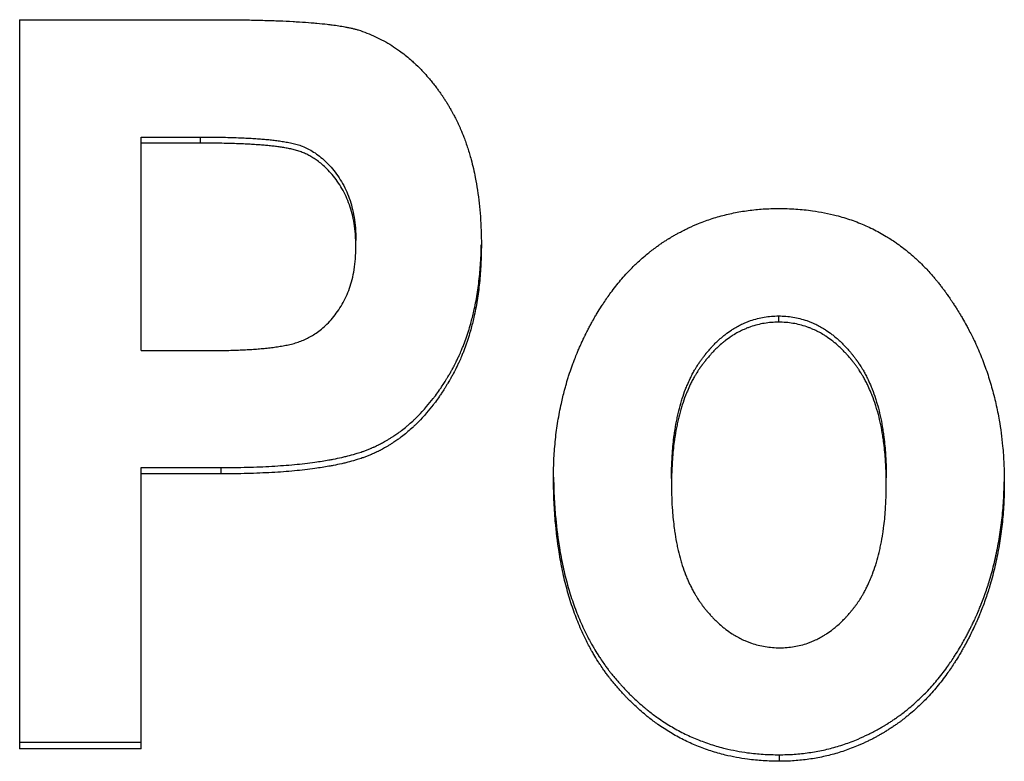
# Model space of a CAD drawing. Header units: inches. Extents: x 0 to 34, y 0 to 22.
# Tile 15 of 58: x 25.938 to 26.099, y 6.343 to 6.464. Entities that reach past the tile are written whole.
import ezdxf

# ---------------------------------------------------------------- set-up
doc = ezdxf.new("R2010")
doc.units = ezdxf.units.IN
doc.header["$LTSCALE"] = 1.87
doc.header["$MEASUREMENT"] = 0
doc.layers.get('0').update_dxf_attribs({"linetype": 'CONTINUOUS'})

msp = doc.modelspace()

# ---------------------------------------------------------------- linework, layer by layer
at = {"color": 7, "linetype": 'CONTINUOUS'}
for p, q in [((25.93837, 6.46429), (25.97029, 6.46429)), ((25.93837, 6.46429), (25.93837, 6.34523)), ((25.95822, 6.44513), (25.96786, 6.44513)), ((25.95822, 6.41025), (25.95822, 6.44513)), ((25.96786, 6.44513), (25.96786, 6.44414)), ((25.96786, 6.44414), (25.95822, 6.44414)), ((26.06238, 6.41591), (26.06238, 6.41489)), ((25.95822, 6.41025), (25.96917, 6.41025)), ((25.95822, 6.39115), (25.97123, 6.39115)), ((25.95822, 6.34523), (25.95822, 6.39115)), ((25.97123, 6.39115), (25.97123, 6.39012)), ((25.97123, 6.39012), (25.95822, 6.39012)), ((25.93837, 6.3463), (25.95822, 6.3463)), ((25.95822, 6.34523), (25.93837, 6.34523)), ((26.06248, 6.34426), (26.06248, 6.34319))]:
    msp.add_line(p, q, dxfattribs=at)
for points, knots in [([(25.97029, 6.46429), (25.97125, 6.46429), (25.97313, 6.46428), (25.97543, 6.46425), (25.97759, 6.46421), (25.97923, 6.46416), (25.98118, 6.46409), (25.98265, 6.46402), (25.98438, 6.46392), (25.98568, 6.46383), (25.9872, 6.4637), (25.98833, 6.46358), (25.98952, 6.46344), (25.99048, 6.4633), (25.99138, 6.46315), (25.9921, 6.46301), (25.99267, 6.46289), (25.99319, 6.46276), (25.99353, 6.46267), (25.99369, 6.46262)], [0, 0, 0, 0, 0.123065, 0.23884, 0.293998, 0.39886, 0.448568, 0.542546, 0.586822, 0.66996, 0.70883, 0.781191, 0.814693, 0.861615, 0.904565, 0.931012, 0.955722, 0.978711, 1, 1, 1, 1]), ([(25.99369, 6.46262), (25.99417, 6.46246), (25.99512, 6.46212), (25.99651, 6.46153), (25.99786, 6.46085), (25.99917, 6.46008), (26.00033, 6.4593), (26.00135, 6.45852), (26.00215, 6.45786), (26.00303, 6.45707), (26.00379, 6.45633), (26.00461, 6.45545), (26.00515, 6.45483), (26.00568, 6.4542), (26.00603, 6.45376), (26.00642, 6.45326), (26.00667, 6.45292), (26.00692, 6.45257), (26.00709, 6.45234), (26.00727, 6.45207), (26.0074, 6.45189), (26.00752, 6.45171), (26.0076, 6.45159), (26.0077, 6.45144), (26.00778, 6.45132), (26.00788, 6.45116), (26.00796, 6.45104), (26.00806, 6.45088), (26.00814, 6.45076), (26.00824, 6.4506), (26.00832, 6.45048), (26.00841, 6.45032), (26.00849, 6.45019), (26.00859, 6.45003), (26.00866, 6.4499), (26.00877, 6.44971), (26.00888, 6.44951), (26.00905, 6.44922), (26.00919, 6.44895), (26.00941, 6.44855), (26.00961, 6.44815), (26.00991, 6.44754), (26.01017, 6.44698), (26.01054, 6.44613), (26.0109, 6.44526), (26.01139, 6.44392), (26.01178, 6.4427), (26.01232, 6.4408), (26.01278, 6.43882), (26.01332, 6.43572), (26.01363, 6.43283), (26.01378, 6.42984), (26.01381, 6.4283), (26.01381, 6.42752)], [0, 0, 0, 0, 0.035016, 0.069864, 0.104684, 0.139617, 0.174802, 0.20144, 0.228351, 0.246472, 0.283211, 0.301861, 0.330226, 0.339792, 0.359101, 0.368847, 0.383584, 0.388529, 0.398469, 0.403464, 0.410988, 0.413505, 0.418552, 0.421082, 0.426155, 0.428698, 0.433798, 0.436355, 0.441481, 0.444047, 0.449185, 0.451757, 0.456907, 0.459485, 0.464647, 0.467231, 0.474996, 0.480185, 0.490589, 0.495806, 0.511519, 0.522049, 0.543247, 0.553921, 0.58626, 0.608107, 0.652554, 0.675186, 0.74486, 0.792931, 0.893338, 0.945854, 1, 1, 1, 1]), ([(25.96786, 6.44513), (25.96845, 6.44513), (25.96958, 6.44512), (25.97121, 6.4451), (25.97271, 6.44507), (25.97407, 6.44503), (25.97531, 6.44497), (25.97642, 6.44491), (25.97744, 6.44484), (25.97838, 6.44477), (25.97928, 6.44468), (25.98017, 6.44458), (25.98105, 6.44446), (25.98194, 6.44432), (25.98282, 6.44415), (25.9837, 6.44393), (25.98458, 6.44362), (25.98549, 6.44321), (25.98643, 6.44268), (25.98739, 6.442), (25.98835, 6.44117), (25.98928, 6.44019), (25.99016, 6.43908), (25.99097, 6.43785), (25.99167, 6.43653), (25.99225, 6.43513), (25.9927, 6.43364), (25.99304, 6.43202), (25.99326, 6.4302), (25.99331, 6.42892), (25.99331, 6.42824)], [0, 0, 0, 0, 0.049698, 0.095475, 0.137439, 0.175708, 0.210422, 0.241689, 0.269936, 0.296131, 0.321258, 0.346237, 0.371392, 0.396544, 0.421644, 0.446998, 0.472796, 0.500484, 0.530712, 0.563795, 0.599439, 0.637445, 0.677406, 0.718875, 0.760944, 0.80306, 0.846206, 0.892113, 0.942748, 1, 1, 1, 1]), ([(25.99331, 6.42724), (25.99331, 6.42791), (25.99327, 6.42917), (25.99305, 6.43096), (25.99272, 6.43257), (25.99228, 6.43405), (25.99172, 6.43542), (25.99106, 6.43672), (25.99029, 6.4379), (25.98947, 6.43898), (25.98863, 6.4399), (25.98781, 6.44066), (25.98704, 6.44126), (25.98632, 6.44174), (25.98562, 6.44214), (25.98492, 6.44248), (25.98419, 6.44277), (25.98343, 6.443), (25.98267, 6.44318), (25.98191, 6.44333), (25.98114, 6.44346), (25.98035, 6.44357), (25.97955, 6.44366), (25.97872, 6.44374), (25.97787, 6.44382), (25.97697, 6.44388), (25.976, 6.44394), (25.97493, 6.444), (25.97375, 6.44404), (25.97245, 6.44408), (25.97103, 6.44411), (25.96949, 6.44413), (25.96841, 6.44414), (25.96786, 6.44414)], [0, 0, 0, 0, 0.056311, 0.106384, 0.15187, 0.194493, 0.235747, 0.276652, 0.316769, 0.354898, 0.390262, 0.421722, 0.448773, 0.472549, 0.494526, 0.516244, 0.538388, 0.560625, 0.582717, 0.604443, 0.62615, 0.648438, 0.671307, 0.694432, 0.718161, 0.743224, 0.770374, 0.800336, 0.833428, 0.869785, 0.90957, 0.952929, 1, 1, 1, 1]), ([(26.0256, 6.38956), (26.0256, 6.3906), (26.02565, 6.39266), (26.02585, 6.39522), (26.02615, 6.39773), (26.02647, 6.39969), (26.02692, 6.40187), (26.02727, 6.4033), (26.02766, 6.40472), (26.02794, 6.40565), (26.02831, 6.40681), (26.02863, 6.40772), (26.02901, 6.40874), (26.02928, 6.40942), (26.02955, 6.41009), (26.02974, 6.41053), (26.02996, 6.41103), (26.03011, 6.41136), (26.03026, 6.41169), (26.03036, 6.41191), (26.03049, 6.41219), (26.0306, 6.4124), (26.03073, 6.41268), (26.03084, 6.41289), (26.031, 6.41321), (26.03116, 6.41353), (26.03141, 6.41401), (26.03163, 6.41443), (26.03197, 6.41505), (26.03231, 6.41565), (26.03284, 6.41655), (26.03332, 6.41732), (26.03406, 6.41845), (26.03482, 6.41954), (26.03601, 6.42109), (26.03711, 6.4224), (26.03842, 6.42378), (26.03932, 6.42465), (26.04024, 6.42547), (26.04087, 6.426), (26.04159, 6.42657), (26.04207, 6.42694), (26.04257, 6.4273), (26.0429, 6.42753), (26.04327, 6.42779), (26.04353, 6.42796), (26.04378, 6.42813), (26.04395, 6.42823), (26.04416, 6.42837), (26.04433, 6.42848), (26.04455, 6.42861), (26.04472, 6.42871), (26.04498, 6.42887), (26.04524, 6.42902), (26.04563, 6.42924), (26.04598, 6.42943), (26.04651, 6.42971), (26.04704, 6.42999), (26.04803, 6.43046), (26.04912, 6.43094), (26.05079, 6.43158), (26.0523, 6.43207), (26.05423, 6.43257), (26.05581, 6.4329), (26.05782, 6.4332), (26.05988, 6.43341), (26.06154, 6.43346), (26.06238, 6.43346)], [0, 0, 0, 0, 0.048784, 0.096635, 0.120255, 0.166967, 0.1901, 0.22457, 0.236009, 0.258826, 0.270208, 0.292932, 0.30428, 0.32129, 0.326958, 0.338294, 0.343962, 0.352465, 0.3553, 0.360971, 0.363807, 0.36948, 0.372318, 0.37798, 0.380801, 0.389229, 0.394816, 0.405917, 0.411432, 0.427834, 0.438655, 0.460033, 0.470596, 0.501806, 0.522245, 0.56234, 0.58205, 0.611259, 0.620916, 0.640128, 0.649691, 0.663992, 0.668748, 0.67825, 0.682995, 0.690108, 0.692478, 0.697216, 0.699583, 0.704312, 0.706674, 0.711392, 0.713748, 0.720806, 0.725503, 0.734879, 0.73956, 0.753572, 0.762894, 0.790797, 0.809383, 0.846614, 0.865316, 0.903003, 0.922042, 0.960614, 1, 1, 1, 1]), ([(26.06238, 6.43346), (26.06332, 6.43346), (26.06517, 6.4334), (26.06768, 6.43315), (26.06988, 6.43278), (26.07159, 6.43239), (26.07304, 6.43198), (26.07426, 6.43159), (26.07545, 6.43115), (26.07662, 6.43066), (26.07776, 6.43013), (26.07887, 6.42955), (26.08015, 6.42881), (26.0812, 6.42813), (26.08223, 6.4274), (26.08291, 6.42689), (26.08374, 6.42622), (26.08438, 6.42566), (26.08518, 6.42494), (26.0858, 6.42433), (26.08649, 6.42363), (26.08694, 6.42314), (26.08738, 6.42265), (26.08767, 6.42231), (26.088, 6.42193), (26.08821, 6.42167), (26.08842, 6.4214), (26.08857, 6.42123), (26.08874, 6.421), (26.08888, 6.42082), (26.08905, 6.4206), (26.08919, 6.42042), (26.08936, 6.42019), (26.0895, 6.42), (26.08967, 6.41977), (26.0898, 6.41958), (26.08997, 6.41935), (26.0901, 6.41916), (26.09027, 6.41892), (26.0904, 6.41874), (26.09059, 6.41845), (26.09078, 6.41817), (26.09106, 6.41774), (26.09131, 6.41736), (26.09168, 6.41678), (26.09203, 6.4162), (26.09255, 6.41532), (26.09299, 6.41453), (26.09363, 6.41333), (26.09424, 6.41212), (26.09509, 6.41027), (26.09577, 6.40859), (26.09654, 6.40646), (26.09708, 6.40472), (26.09768, 6.40251), (26.09809, 6.4007), (26.09847, 6.39864), (26.09876, 6.39678), (26.09903, 6.39441), (26.09921, 6.39175), (26.09926, 6.3898), (26.09926, 6.38882)], [0, 0, 0, 0, 0.043547, 0.085704, 0.116543, 0.146819, 0.166743, 0.186494, 0.206106, 0.225612, 0.245046, 0.264442, 0.283834, 0.31299, 0.322745, 0.342335, 0.352177, 0.371979, 0.381946, 0.402032, 0.41216, 0.427466, 0.432602, 0.442923, 0.448111, 0.455928, 0.458543, 0.463787, 0.466416, 0.471691, 0.474335, 0.47964, 0.4823, 0.487634, 0.490299, 0.495625, 0.498285, 0.503601, 0.506257, 0.511563, 0.514214, 0.522158, 0.527447, 0.538009, 0.543283, 0.559077, 0.569587, 0.590568, 0.601044, 0.632433, 0.65335, 0.695226, 0.716223, 0.758402, 0.779621, 0.822386, 0.843967, 0.876621, 0.909662, 0.954394, 1, 1, 1, 1]), ([(25.97123, 6.39115), (25.97196, 6.39115), (25.97341, 6.39116), (25.97555, 6.3912), (25.97759, 6.39127), (25.97956, 6.39137), (25.98144, 6.39149), (25.98324, 6.39164), (25.98495, 6.39182), (25.98646, 6.39201), (25.98776, 6.3922), (25.98877, 6.39237), (25.98984, 6.39257), (25.99076, 6.39276), (25.99186, 6.39302), (25.99269, 6.39324), (25.99359, 6.3935), (25.99417, 6.39369), (25.99472, 6.39388), (25.99507, 6.39401), (25.99546, 6.39416), (25.99572, 6.39426), (25.99596, 6.39437), (25.99612, 6.39444), (25.99632, 6.39453), (25.99648, 6.3946), (25.99667, 6.39469), (25.99683, 6.39477), (25.99702, 6.39486), (25.99717, 6.39494), (25.99736, 6.39504), (25.99751, 6.39512), (25.99773, 6.39524), (25.99795, 6.39536), (25.99829, 6.39555), (25.99858, 6.39572), (25.99895, 6.39595), (25.99923, 6.39613), (25.99966, 6.39642), (26.00009, 6.39671), (26.00072, 6.39717), (26.00127, 6.3976), (26.00194, 6.39816), (26.00247, 6.39863), (26.00326, 6.39937), (26.00402, 6.40015), (26.005, 6.40125), (26.00572, 6.40212), (26.00641, 6.40304), (26.00686, 6.40367), (26.00736, 6.4044), (26.00769, 6.4049), (26.00798, 6.40537), (26.00814, 6.40563), (26.0083, 6.40589), (26.0084, 6.40606), (26.00853, 6.40629), (26.00864, 6.40646), (26.00877, 6.40669), (26.00887, 6.40687), (26.009, 6.4071), (26.0091, 6.40728), (26.00922, 6.40751), (26.00932, 6.40769), (26.00947, 6.40797), (26.00961, 6.40825), (26.00982, 6.40868), (26.01, 6.40906), (26.01027, 6.40964), (26.01053, 6.41023), (26.0109, 6.41113), (26.0112, 6.41194), (26.01156, 6.41298), (26.01183, 6.41383), (26.01221, 6.41513), (26.01254, 6.41646), (26.01298, 6.41852), (26.01328, 6.42041), (26.01357, 6.42285), (26.01374, 6.42507), (26.01379, 6.4268), (26.0138, 6.42752)], [0, 0, 0, 0, 0.034183, 0.06708, 0.098698, 0.129043, 0.158122, 0.185946, 0.212524, 0.237867, 0.256073, 0.273599, 0.284908, 0.306639, 0.317066, 0.337058, 0.34663, 0.360468, 0.364945, 0.373697, 0.377974, 0.384267, 0.386333, 0.390416, 0.392434, 0.396423, 0.398394, 0.402323, 0.404287, 0.408216, 0.410182, 0.414114, 0.41608, 0.421984, 0.425924, 0.433816, 0.437769, 0.445689, 0.449659, 0.461606, 0.46961, 0.485726, 0.493846, 0.510224, 0.51849, 0.54363, 0.56071, 0.586867, 0.595741, 0.613737, 0.622865, 0.636723, 0.641389, 0.648431, 0.650791, 0.655528, 0.657905, 0.662678, 0.665074, 0.669885, 0.672297, 0.67713, 0.67955, 0.684398, 0.686825, 0.694125, 0.699006, 0.708804, 0.713722, 0.728558, 0.738521, 0.758636, 0.768795, 0.789332, 0.799716, 0.831366, 0.852911, 0.897161, 0.919911, 0.966742, 1, 1, 1, 1]), ([(26.01381, 6.42752), (26.01381, 6.42646), (26.01376, 6.4244), (26.01357, 6.42184), (26.01328, 6.4194), (26.01298, 6.41751), (26.01254, 6.41545), (26.01221, 6.41411), (26.01183, 6.41281), (26.01156, 6.41196), (26.0112, 6.41093), (26.0109, 6.41011), (26.01053, 6.40921), (26.01027, 6.40862), (26.01, 6.40804), (26.00982, 6.40766), (26.00961, 6.40723), (26.00947, 6.40695), (26.00932, 6.40667), (26.00922, 6.40649), (26.0091, 6.40626), (26.009, 6.40607), (26.00887, 6.40585), (26.00877, 6.40567), (26.00864, 6.40544), (26.00853, 6.40526), (26.0084, 6.40504), (26.0083, 6.40487), (26.00814, 6.4046), (26.00798, 6.40435), (26.00769, 6.40388), (26.00736, 6.40338), (26.00686, 6.40264), (26.00641, 6.40201), (26.00572, 6.4011), (26.005, 6.40022), (26.00402, 6.39912), (26.00326, 6.39834), (26.00247, 6.3976), (26.00194, 6.39713), (26.00127, 6.39657), (26.00072, 6.39614), (26.00009, 6.39568), (25.99966, 6.39539), (25.99923, 6.3951), (25.99895, 6.39492), (25.99858, 6.39469), (25.99829, 6.39452), (25.99795, 6.39433), (25.99773, 6.39421), (25.99751, 6.39408), (25.99736, 6.39401), (25.99717, 6.39391), (25.99702, 6.39383), (25.99683, 6.39374), (25.99667, 6.39366), (25.99648, 6.39357), (25.99632, 6.3935), (25.99612, 6.39341), (25.99596, 6.39334), (25.99572, 6.39323), (25.99546, 6.39313), (25.99507, 6.39298), (25.99472, 6.39285), (25.99417, 6.39265), (25.99359, 6.39247), (25.99269, 6.3922), (25.99186, 6.39198), (25.99076, 6.39173), (25.98984, 6.39153), (25.98877, 6.39133), (25.98776, 6.39117), (25.98646, 6.39097), (25.98495, 6.39078), (25.98324, 6.39061), (25.98144, 6.39045), (25.97956, 6.39033), (25.97759, 6.39024), (25.97555, 6.39017), (25.97341, 6.39013), (25.97196, 6.39012), (25.97123, 6.39012)], [0, 0, 0, 0, 0.048004, 0.094142, 0.116554, 0.160149, 0.181375, 0.212555, 0.222785, 0.243016, 0.253024, 0.27284, 0.282655, 0.297269, 0.302114, 0.311765, 0.316573, 0.323763, 0.326155, 0.33093, 0.333314, 0.338074, 0.34045, 0.345189, 0.347549, 0.35225, 0.354592, 0.359258, 0.361582, 0.368519, 0.373114, 0.386765, 0.395754, 0.413479, 0.42222, 0.447981, 0.464802, 0.489561, 0.497701, 0.513829, 0.521825, 0.537694, 0.545575, 0.55734, 0.561248, 0.569047, 0.572939, 0.580709, 0.584588, 0.590401, 0.592338, 0.596209, 0.598144, 0.602012, 0.603946, 0.607814, 0.609755, 0.613682, 0.615669, 0.619689, 0.621722, 0.627918, 0.632129, 0.640745, 0.645153, 0.658776, 0.668199, 0.68788, 0.698145, 0.719537, 0.73067, 0.747923, 0.765845, 0.790793, 0.816956, 0.844346, 0.872971, 0.902843, 0.933967, 0.96635, 1, 1, 1, 1]), ([(25.96917, 6.41025), (25.96971, 6.41025), (25.97074, 6.41026), (25.9722, 6.41028), (25.9735, 6.41032), (25.97468, 6.41037), (25.97578, 6.41042), (25.97681, 6.41049), (25.97781, 6.41057), (25.97879, 6.41066), (25.97976, 6.41078), (25.9807, 6.41091), (25.98163, 6.41107), (25.98254, 6.41126), (25.98344, 6.41149), (25.98432, 6.41179), (25.98517, 6.41216), (25.98601, 6.41259), (25.98685, 6.41312), (25.98772, 6.41377), (25.98862, 6.41458), (25.9895, 6.41554), (25.99033, 6.41663), (25.99109, 6.41781), (25.99174, 6.41908), (25.99228, 6.42044), (25.99272, 6.4219), (25.99305, 6.42352), (25.99327, 6.42531), (25.99331, 6.42657), (25.99331, 6.42724)], [0, 0, 0, 0, 0.047597, 0.089825, 0.127588, 0.161777, 0.193315, 0.223123, 0.252099, 0.280988, 0.309567, 0.337333, 0.364543, 0.391617, 0.418748, 0.445971, 0.472851, 0.499744, 0.528076, 0.559381, 0.594847, 0.633565, 0.673709, 0.714521, 0.755795, 0.797956, 0.842152, 0.889594, 0.941764, 1, 1, 1, 1]), ([(26.04488, 6.38939), (26.04488, 6.3901), (26.0449, 6.39148), (26.04503, 6.39383), (26.04522, 6.39578), (26.04549, 6.39764), (26.04571, 6.39883), (26.04602, 6.40025), (26.0463, 6.40135), (26.04671, 6.40267), (26.04706, 6.40368), (26.04751, 6.40478), (26.04783, 6.40548), (26.04816, 6.40616), (26.04839, 6.4066), (26.04867, 6.40709), (26.04885, 6.4074), (26.04904, 6.40771), (26.04917, 6.40792), (26.04932, 6.40814), (26.04942, 6.40829), (26.04952, 6.40844), (26.04959, 6.40854), (26.04968, 6.40866), (26.04975, 6.40876), (26.04983, 6.40888), (26.04991, 6.40897), (26.04999, 6.40909), (26.05007, 6.40919), (26.05015, 6.4093), (26.05023, 6.4094), (26.05032, 6.40951), (26.05039, 6.4096), (26.05048, 6.40971), (26.05055, 6.4098), (26.05066, 6.40994), (26.05077, 6.41007), (26.05094, 6.41026), (26.05109, 6.41043), (26.05131, 6.41068), (26.05153, 6.41093), (26.05188, 6.41129), (26.05218, 6.41159), (26.05265, 6.41203), (26.05312, 6.41245), (26.05384, 6.41303), (26.0545, 6.4135), (26.05526, 6.41398), (26.05594, 6.41436), (26.05664, 6.4147), (26.05727, 6.41496), (26.05799, 6.41523), (26.05891, 6.4155), (26.06004, 6.41574), (26.0612, 6.41588), (26.06199, 6.41591), (26.06238, 6.41591)], [0, 0, 0, 0, 0.059897, 0.11743, 0.199467, 0.225728, 0.276691, 0.301426, 0.349471, 0.37282, 0.418257, 0.440389, 0.472913, 0.483587, 0.504701, 0.515147, 0.530688, 0.535836, 0.546084, 0.551186, 0.558812, 0.561347, 0.566407, 0.568932, 0.573973, 0.576488, 0.581511, 0.584017, 0.589021, 0.591514, 0.596481, 0.598955, 0.603885, 0.606341, 0.611234, 0.613672, 0.620949, 0.625771, 0.635344, 0.640097, 0.654222, 0.66353, 0.681898, 0.690962, 0.717709, 0.735199, 0.769458, 0.786284, 0.811212, 0.835852, 0.852167, 0.868427, 0.90089, 0.933485, 0.966446, 1, 1, 1, 1]), ([(26.06238, 6.41489), (26.06199, 6.41489), (26.0612, 6.41486), (26.06004, 6.41472), (26.05891, 6.41449), (26.05799, 6.41421), (26.05727, 6.41395), (26.05664, 6.41368), (26.05594, 6.41335), (26.05526, 6.41296), (26.0545, 6.41248), (26.05384, 6.41201), (26.05312, 6.41143), (26.05265, 6.41101), (26.05218, 6.41057), (26.05188, 6.41027), (26.05153, 6.40991), (26.05131, 6.40967), (26.05109, 6.40942), (26.05094, 6.40924), (26.05077, 6.40905), (26.05066, 6.40892), (26.05055, 6.40878), (26.05048, 6.4087), (26.05039, 6.40858), (26.05032, 6.40849), (26.05023, 6.40838), (26.05015, 6.40828), (26.05007, 6.40817), (26.04999, 6.40807), (26.04991, 6.40795), (26.04983, 6.40786), (26.04975, 6.40774), (26.04968, 6.40764), (26.04959, 6.40752), (26.04952, 6.40742), (26.04942, 6.40727), (26.04932, 6.40712), (26.04917, 6.4069), (26.04904, 6.40669), (26.04885, 6.40638), (26.04867, 6.40606), (26.04839, 6.40558), (26.04816, 6.40514), (26.04783, 6.40446), (26.04751, 6.40375), (26.04706, 6.40266), (26.04671, 6.40165), (26.0463, 6.40033), (26.04602, 6.39923), (26.04571, 6.3978), (26.04549, 6.39661), (26.04522, 6.39475), (26.04503, 6.3928), (26.0449, 6.39045), (26.04488, 6.38906), (26.04488, 6.38836)], [0, 0, 0, 0, 0.033536, 0.066479, 0.099058, 0.131506, 0.147759, 0.164068, 0.188698, 0.213618, 0.230438, 0.264689, 0.282175, 0.308917, 0.317981, 0.336346, 0.345653, 0.359777, 0.364529, 0.374103, 0.378924, 0.386201, 0.388638, 0.393531, 0.395987, 0.400917, 0.403391, 0.408358, 0.410851, 0.415855, 0.418361, 0.423383, 0.425899, 0.43094, 0.433465, 0.438525, 0.44106, 0.448687, 0.453789, 0.464038, 0.469186, 0.484727, 0.495175, 0.516291, 0.526967, 0.559495, 0.581632, 0.627078, 0.650432, 0.698489, 0.72323, 0.774206, 0.800475, 0.882535, 0.940085, 1, 1, 1, 1]), ([(26.06238, 6.41591), (26.06278, 6.41591), (26.06357, 6.41588), (26.06473, 6.41574), (26.06586, 6.4155), (26.06679, 6.41523), (26.06751, 6.41496), (26.06813, 6.4147), (26.06884, 6.41436), (26.06952, 6.41398), (26.07028, 6.4135), (26.07095, 6.41303), (26.07167, 6.41245), (26.07215, 6.41203), (26.07261, 6.41159), (26.07292, 6.41129), (26.07327, 6.41093), (26.07349, 6.41068), (26.07372, 6.41043), (26.07387, 6.41026), (26.07404, 6.41007), (26.07415, 6.40994), (26.07426, 6.4098), (26.07433, 6.40971), (26.07442, 6.4096), (26.07449, 6.40951), (26.07459, 6.4094), (26.07466, 6.4093), (26.07475, 6.40919), (26.07482, 6.40909), (26.07491, 6.40897), (26.07498, 6.40888), (26.07507, 6.40876), (26.07514, 6.40866), (26.07523, 6.40854), (26.07529, 6.40844), (26.0754, 6.40829), (26.0755, 6.40814), (26.07565, 6.40792), (26.07578, 6.40771), (26.07597, 6.4074), (26.07616, 6.40709), (26.07643, 6.4066), (26.07667, 6.40616), (26.07701, 6.40549), (26.07733, 6.40479), (26.07778, 6.40369), (26.07814, 6.40269), (26.07854, 6.40137), (26.07883, 6.40028), (26.07915, 6.39886), (26.07936, 6.39768), (26.07964, 6.39583), (26.07983, 6.3939), (26.07996, 6.39156), (26.07998, 6.39019), (26.07998, 6.38948)], [0, 0, 0, 0, 0.033597, 0.06662, 0.099293, 0.131851, 0.148165, 0.164537, 0.189269, 0.214296, 0.231192, 0.265598, 0.283165, 0.310032, 0.319137, 0.337587, 0.346937, 0.361125, 0.365899, 0.375516, 0.380359, 0.387669, 0.390117, 0.395032, 0.397499, 0.40245, 0.404935, 0.409924, 0.412428, 0.417454, 0.419971, 0.425014, 0.427539, 0.4326, 0.435134, 0.440212, 0.442756, 0.450407, 0.455525, 0.465802, 0.470962, 0.486537, 0.497003, 0.518144, 0.528827, 0.561357, 0.583478, 0.628853, 0.652154, 0.700065, 0.724715, 0.775477, 0.801621, 0.883248, 0.94046, 1, 1, 1, 1]), ([(26.07998, 6.38845), (26.07998, 6.38915), (26.07996, 6.39053), (26.07983, 6.39287), (26.07964, 6.3948), (26.07936, 6.39665), (26.07915, 6.39783), (26.07883, 6.39925), (26.07854, 6.40035), (26.07814, 6.40166), (26.07778, 6.40267), (26.07733, 6.40376), (26.07701, 6.40446), (26.07667, 6.40514), (26.07643, 6.40558), (26.07616, 6.40607), (26.07597, 6.40638), (26.07578, 6.40669), (26.07565, 6.4069), (26.0755, 6.40712), (26.0754, 6.40727), (26.07529, 6.40742), (26.07523, 6.40752), (26.07514, 6.40764), (26.07507, 6.40774), (26.07498, 6.40786), (26.07491, 6.40795), (26.07482, 6.40807), (26.07475, 6.40817), (26.07466, 6.40828), (26.07459, 6.40838), (26.07449, 6.40849), (26.07442, 6.40858), (26.07433, 6.4087), (26.07426, 6.40878), (26.07415, 6.40892), (26.07404, 6.40905), (26.07387, 6.40924), (26.07372, 6.40942), (26.07349, 6.40967), (26.07327, 6.40991), (26.07292, 6.41027), (26.07261, 6.41057), (26.07215, 6.41101), (26.07167, 6.41143), (26.07095, 6.41201), (26.07028, 6.41248), (26.06952, 6.41296), (26.06884, 6.41335), (26.06813, 6.41368), (26.06751, 6.41395), (26.06679, 6.41421), (26.06586, 6.41449), (26.06473, 6.41472), (26.06357, 6.41486), (26.06278, 6.41489), (26.06238, 6.41489)], [0, 0, 0, 0, 0.059558, 0.116787, 0.198437, 0.224589, 0.275364, 0.300021, 0.347944, 0.371249, 0.416633, 0.438758, 0.471294, 0.481978, 0.503122, 0.513588, 0.529164, 0.534325, 0.544603, 0.549721, 0.557372, 0.559916, 0.564994, 0.567529, 0.572589, 0.575115, 0.580157, 0.582675, 0.5877, 0.590204, 0.595193, 0.597678, 0.602629, 0.605096, 0.610011, 0.612459, 0.619768, 0.624611, 0.634227, 0.639001, 0.653187, 0.662536, 0.680984, 0.690088, 0.71695, 0.734514, 0.768911, 0.785802, 0.81082, 0.835543, 0.851909, 0.868215, 0.900758, 0.933416, 0.966421, 1, 1, 1, 1]), ([(26.06248, 6.34319), (26.06161, 6.34319), (26.05988, 6.34324), (26.05754, 6.34347), (26.05548, 6.3438), (26.05386, 6.34415), (26.05208, 6.34462), (26.05054, 6.34512), (26.04903, 6.3457), (26.04792, 6.34618), (26.04683, 6.3467), (26.0454, 6.34746), (26.044, 6.34829), (26.04248, 6.34932), (26.04149, 6.35006), (26.04052, 6.35084), (26.03988, 6.35139), (26.03918, 6.35202), (26.03871, 6.35245), (26.03825, 6.3529), (26.03794, 6.3532), (26.0376, 6.35355), (26.03738, 6.35378), (26.03715, 6.35402), (26.037, 6.35417), (26.03682, 6.35438), (26.03667, 6.35454), (26.03649, 6.35474), (26.03634, 6.3549), (26.03616, 6.35511), (26.03601, 6.35528), (26.03583, 6.35549), (26.03569, 6.35566), (26.03551, 6.35587), (26.03537, 6.35604), (26.03519, 6.35626), (26.03506, 6.35643), (26.03485, 6.35669), (26.03464, 6.35696), (26.03434, 6.35736), (26.03408, 6.35772), (26.03369, 6.35827), (26.03331, 6.35882), (26.03276, 6.35968), (26.03228, 6.36045), (26.0316, 6.36164), (26.03095, 6.36287), (26.03005, 6.36479), (26.02932, 6.36656), (26.0285, 6.36885), (26.02792, 6.37077), (26.02728, 6.37325), (26.02685, 6.3753), (26.0263, 6.37852), (26.0259, 6.38189), (26.02565, 6.38595), (26.0256, 6.38834), (26.0256, 6.38956)], [0, 0, 0, 0, 0.039224, 0.077482, 0.10565, 0.133452, 0.151825, 0.188287, 0.206433, 0.224555, 0.242678, 0.260829, 0.297311, 0.315699, 0.343529, 0.352886, 0.371735, 0.381233, 0.39558, 0.400391, 0.410057, 0.414912, 0.422225, 0.42467, 0.429574, 0.432032, 0.43696, 0.439431, 0.444385, 0.446868, 0.451847, 0.454339, 0.459324, 0.461818, 0.466809, 0.469307, 0.474305, 0.476806, 0.484318, 0.489333, 0.499384, 0.50442, 0.519578, 0.529729, 0.550155, 0.560437, 0.591598, 0.612669, 0.655629, 0.677569, 0.722472, 0.74548, 0.792698, 0.816946, 0.892422, 0.945178, 1, 1, 1, 1]), ([(26.02561, 6.38956), (26.02562, 6.38869), (26.02567, 6.38665), (26.0259, 6.38293), (26.0263, 6.37956), (26.02685, 6.37635), (26.02728, 6.37429), (26.02792, 6.37182), (26.0285, 6.36991), (26.02932, 6.36761), (26.03005, 6.36584), (26.03095, 6.36393), (26.0316, 6.3627), (26.03228, 6.36151), (26.03276, 6.36074), (26.03331, 6.35988), (26.03369, 6.35933), (26.03408, 6.35878), (26.03434, 6.35842), (26.03464, 6.35802), (26.03485, 6.35775), (26.03506, 6.35749), (26.03519, 6.35732), (26.03537, 6.3571), (26.03551, 6.35693), (26.03569, 6.35672), (26.03583, 6.35655), (26.03601, 6.35634), (26.03616, 6.35617), (26.03634, 6.35597), (26.03649, 6.3558), (26.03667, 6.3556), (26.03682, 6.35544), (26.037, 6.35524), (26.03715, 6.35508), (26.03738, 6.35484), (26.0376, 6.35461), (26.03794, 6.35427), (26.03825, 6.35396), (26.03871, 6.35352), (26.03918, 6.35308), (26.03988, 6.35245), (26.04052, 6.35191), (26.04149, 6.35113), (26.04248, 6.35039), (26.044, 6.34936), (26.0454, 6.34852), (26.04683, 6.34777), (26.04792, 6.34725), (26.04903, 6.34677), (26.05054, 6.34619), (26.05208, 6.34569), (26.05386, 6.34522), (26.05548, 6.34487), (26.05754, 6.34454), (26.05988, 6.34431), (26.06161, 6.34426), (26.06248, 6.34426)], [0, 0, 0, 0, 0.039905, 0.093474, 0.170113, 0.194736, 0.242682, 0.266046, 0.311644, 0.333925, 0.377552, 0.398951, 0.430597, 0.44104, 0.461785, 0.472095, 0.487491, 0.492606, 0.502815, 0.507909, 0.515539, 0.518079, 0.523156, 0.525693, 0.530763, 0.533296, 0.53836, 0.540891, 0.545949, 0.548471, 0.553503, 0.556013, 0.561019, 0.563516, 0.568497, 0.570981, 0.578409, 0.583342, 0.59316, 0.598047, 0.612622, 0.622272, 0.64142, 0.650925, 0.679199, 0.697881, 0.734948, 0.753391, 0.771806, 0.79022, 0.808659, 0.84571, 0.864381, 0.892634, 0.921259, 0.960138, 1, 1, 1, 1]), ([(26.09926, 6.38882), (26.09926, 6.38772), (26.09921, 6.38554), (26.09901, 6.38285), (26.09871, 6.38022), (26.09839, 6.37815), (26.09789, 6.37563), (26.09742, 6.37365), (26.09679, 6.37146), (26.09632, 6.37003), (26.09585, 6.36874), (26.09558, 6.36804), (26.09531, 6.36735), (26.09512, 6.36689), (26.0949, 6.36638), (26.09475, 6.36604), (26.0946, 6.3657), (26.0945, 6.36548), (26.09437, 6.36519), (26.09426, 6.36497), (26.09413, 6.36469), (26.09403, 6.36447), (26.09386, 6.36414), (26.0937, 6.36381), (26.09345, 6.36332), (26.09323, 6.36289), (26.09289, 6.36226), (26.09255, 6.36163), (26.09202, 6.36072), (26.09153, 6.35992), (26.09079, 6.35876), (26.09003, 6.35764), (26.08883, 6.35604), (26.08771, 6.35469), (26.08639, 6.35326), (26.08547, 6.35237), (26.08454, 6.35151), (26.0839, 6.35096), (26.08317, 6.35037), (26.08268, 6.34998), (26.08222, 6.34964), (26.08197, 6.34946), (26.08171, 6.34928), (26.08154, 6.34916), (26.08133, 6.34901), (26.08116, 6.3489), (26.08094, 6.34875), (26.08077, 6.34864), (26.08055, 6.3485), (26.08038, 6.34839), (26.08016, 6.34825), (26.07999, 6.34814), (26.07972, 6.34798), (26.07946, 6.34782), (26.07906, 6.34759), (26.07871, 6.34739), (26.07818, 6.34709), (26.07764, 6.34681), (26.07665, 6.34632), (26.07556, 6.34582), (26.07389, 6.34515), (26.07239, 6.34464), (26.07047, 6.34411), (26.06891, 6.34377), (26.06694, 6.34345), (26.06492, 6.34324), (26.0633, 6.34319), (26.06248, 6.34319)], [0, 0, 0, 0, 0.050462, 0.099779, 0.12405, 0.171895, 0.195508, 0.242199, 0.26532, 0.299771, 0.311204, 0.328315, 0.334009, 0.345386, 0.35107, 0.359589, 0.362427, 0.368102, 0.370939, 0.376611, 0.379447, 0.385104, 0.387923, 0.396345, 0.401928, 0.413022, 0.418534, 0.43493, 0.445747, 0.467122, 0.477685, 0.508904, 0.529356, 0.569489, 0.589225, 0.618483, 0.628159, 0.647411, 0.656995, 0.67133, 0.676099, 0.683244, 0.685624, 0.690382, 0.69276, 0.697514, 0.699891, 0.704642, 0.707016, 0.711754, 0.714119, 0.718841, 0.721197, 0.72825, 0.732939, 0.742287, 0.746947, 0.760875, 0.77012, 0.797694, 0.815976, 0.852403, 0.870603, 0.907091, 0.925433, 0.962428, 1, 1, 1, 1]), ([(26.06248, 6.34426), (26.0633, 6.34426), (26.06492, 6.34431), (26.06694, 6.34453), (26.06891, 6.34484), (26.07047, 6.34518), (26.07239, 6.34571), (26.07389, 6.34622), (26.07556, 6.34689), (26.07665, 6.34739), (26.07764, 6.34788), (26.07818, 6.34816), (26.07871, 6.34846), (26.07906, 6.34866), (26.07946, 6.34889), (26.07972, 6.34905), (26.07999, 6.34921), (26.08016, 6.34932), (26.08038, 6.34946), (26.08055, 6.34957), (26.08077, 6.34971), (26.08094, 6.34982), (26.08116, 6.34997), (26.08133, 6.35008), (26.08154, 6.35023), (26.08171, 6.35035), (26.08197, 6.35053), (26.08222, 6.35071), (26.08268, 6.35105), (26.08317, 6.35144), (26.0839, 6.35203), (26.08454, 6.35258), (26.08547, 6.35343), (26.08639, 6.35433), (26.08771, 6.35575), (26.08883, 6.3571), (26.09003, 6.3587), (26.09079, 6.35982), (26.09153, 6.36098), (26.09202, 6.36177), (26.09255, 6.36269), (26.09289, 6.36331), (26.09323, 6.36395), (26.09345, 6.36438), (26.0937, 6.36487), (26.09386, 6.36519), (26.09403, 6.36552), (26.09413, 6.36575), (26.09426, 6.36603), (26.09437, 6.36625), (26.0945, 6.36653), (26.0946, 6.36676), (26.09475, 6.36709), (26.0949, 6.36743), (26.09512, 6.36795), (26.09531, 6.3684), (26.09558, 6.3691), (26.09585, 6.36979), (26.09632, 6.37108), (26.09679, 6.37251), (26.09742, 6.37469), (26.09789, 6.37667), (26.09839, 6.3792), (26.09871, 6.38126), (26.09901, 6.38389), (26.09918, 6.38624), (26.09924, 6.38807), (26.09925, 6.38882)], [0, 0, 0, 0, 0.038195, 0.075802, 0.094449, 0.131539, 0.15004, 0.187068, 0.205651, 0.233678, 0.243075, 0.257231, 0.261967, 0.271468, 0.276234, 0.283402, 0.285797, 0.290596, 0.292999, 0.297815, 0.300228, 0.305057, 0.307472, 0.312303, 0.31472, 0.319556, 0.321975, 0.329237, 0.334083, 0.34865, 0.358391, 0.377955, 0.387787, 0.417518, 0.437572, 0.478351, 0.49913, 0.530849, 0.541581, 0.563297, 0.574287, 0.590944, 0.596543, 0.607814, 0.613486, 0.622041, 0.624905, 0.630653, 0.633533, 0.639295, 0.642177, 0.647942, 0.650826, 0.65948, 0.665254, 0.676811, 0.682596, 0.699977, 0.711592, 0.746587, 0.770073, 0.817501, 0.841487, 0.890085, 0.914739, 0.964832, 1, 1, 1, 1]), ([(26.04488, 6.38836), (26.04488, 6.38764), (26.0449, 6.38623), (26.045, 6.38433), (26.04515, 6.38267), (26.0453, 6.38139), (26.0455, 6.38), (26.04571, 6.3788), (26.04603, 6.37736), (26.04632, 6.37626), (26.04672, 6.37493), (26.04708, 6.37391), (26.04753, 6.37281), (26.04785, 6.37211), (26.04819, 6.37143), (26.04843, 6.37099), (26.0487, 6.3705), (26.04889, 6.37019), (26.04908, 6.36988), (26.04921, 6.36967), (26.04936, 6.36945), (26.04946, 6.3693), (26.04957, 6.36915), (26.04964, 6.36905), (26.04972, 6.36893), (26.04979, 6.36884), (26.04988, 6.36872), (26.04995, 6.36862), (26.05004, 6.3685), (26.05011, 6.36841), (26.0502, 6.36829), (26.05028, 6.3682), (26.05037, 6.36809), (26.05044, 6.368), (26.05053, 6.36789), (26.0506, 6.3678), (26.05072, 6.36766), (26.05083, 6.36753), (26.05099, 6.36734), (26.05114, 6.36717), (26.05137, 6.36692), (26.0516, 6.36668), (26.05194, 6.36632), (26.05225, 6.36602), (26.05272, 6.36558), (26.0532, 6.36517), (26.05393, 6.36459), (26.05459, 6.36413), (26.05536, 6.36365), (26.05605, 6.36327), (26.05676, 6.36293), (26.05739, 6.36267), (26.05812, 6.36241), (26.05905, 6.36214), (26.0602, 6.3619), (26.06137, 6.36176), (26.06217, 6.36173), (26.06257, 6.36173)], [0, 0, 0, 0, 0.060324, 0.118206, 0.160064, 0.200631, 0.22698, 0.278063, 0.302829, 0.350883, 0.374211, 0.419554, 0.441615, 0.474004, 0.484626, 0.505624, 0.516009, 0.53145, 0.536563, 0.546741, 0.551806, 0.559376, 0.561892, 0.566913, 0.569419, 0.57442, 0.576916, 0.581898, 0.584384, 0.589347, 0.59182, 0.596747, 0.599202, 0.604093, 0.60653, 0.611386, 0.613805, 0.621028, 0.625815, 0.635322, 0.640043, 0.654076, 0.663328, 0.681592, 0.69061, 0.717238, 0.734666, 0.76884, 0.785643, 0.81056, 0.835217, 0.851558, 0.867853, 0.900417, 0.933146, 0.966267, 1, 1, 1, 1]), ([(26.06257, 6.36173), (26.06297, 6.36173), (26.06375, 6.36176), (26.06491, 6.3619), (26.06604, 6.36214), (26.06696, 6.36241), (26.06768, 6.36268), (26.0683, 6.36294), (26.069, 6.36328), (26.06968, 6.36366), (26.07044, 6.36414), (26.07109, 6.36461), (26.07181, 6.3652), (26.07228, 6.36561), (26.07274, 6.36605), (26.07305, 6.36636), (26.07339, 6.36671), (26.07361, 6.36696), (26.07383, 6.36721), (26.07398, 6.36738), (26.07414, 6.36757), (26.07425, 6.36771), (26.07436, 6.36784), (26.07443, 6.36793), (26.07452, 6.36804), (26.07459, 6.36813), (26.07468, 6.36825), (26.07475, 6.36834), (26.07484, 6.36846), (26.07491, 6.36855), (26.075, 6.36867), (26.07507, 6.36876), (26.07516, 6.36888), (26.07523, 6.36898), (26.07531, 6.3691), (26.07538, 6.3692), (26.07548, 6.36935), (26.07558, 6.3695), (26.07573, 6.36973), (26.07585, 6.36993), (26.07604, 6.37024), (26.07623, 6.37056), (26.0765, 6.37105), (26.07673, 6.37149), (26.07706, 6.37218), (26.07738, 6.37288), (26.07782, 6.37398), (26.07817, 6.37501), (26.07857, 6.37634), (26.07885, 6.37745), (26.07916, 6.37889), (26.07937, 6.38008), (26.07957, 6.38147), (26.07972, 6.38276), (26.07986, 6.38442), (26.07996, 6.38633), (26.07998, 6.38773), (26.07998, 6.38845)], [0, 0, 0, 0, 0.033413, 0.066218, 0.098641, 0.130916, 0.147076, 0.163288, 0.187766, 0.212524, 0.229232, 0.263247, 0.280611, 0.307165, 0.316164, 0.334398, 0.343639, 0.357662, 0.36238, 0.371886, 0.376673, 0.383898, 0.386318, 0.391177, 0.393615, 0.39851, 0.400966, 0.405898, 0.408374, 0.413342, 0.415832, 0.420821, 0.42332, 0.428329, 0.430839, 0.43587, 0.438391, 0.445976, 0.451052, 0.461253, 0.466379, 0.481863, 0.492279, 0.513347, 0.524006, 0.556518, 0.57867, 0.624209, 0.647641, 0.695915, 0.720794, 0.772107, 0.798572, 0.839315, 0.881346, 0.939456, 1, 1, 1, 1])]:
    msp.add_open_spline(points, degree=3, knots=knots, dxfattribs=at)

doc.saveas('drawing.dxf')
